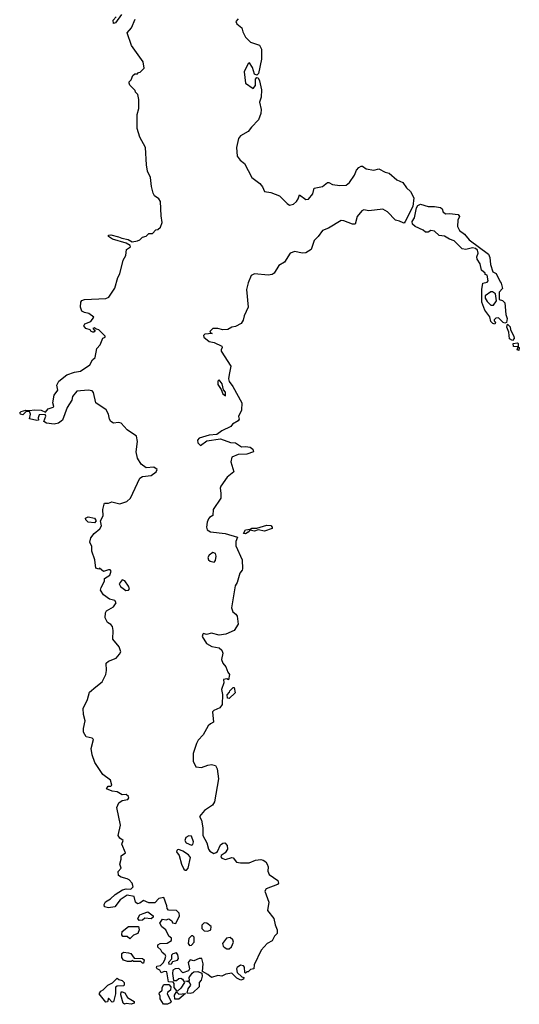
# Model space of a CAD drawing. Extents: x 2470790 to 2659118, y 702284 to 849036.
# Tile 118 of 154: x 2597970 to 2601940, y 715302 to 723130. Entities that reach past the tile are written whole.
import ezdxf

# ---------------------------------------------------------------- set-up
doc = ezdxf.new("R2010")
doc.units = 0

msp = doc.modelspace()

# ---------------------------------------------------------------- linework, layer by layer
at = {"layer": '0CON10XD'}
for points in [[(2598778.8, 723171.2), (2598730, 723105), (2598715, 723100), (2598713.8, 723125), (2598736.4, 723153.6)], [(2598346, 720046), (2598310, 719945), (2598277, 719923), (2598245, 719914.4), (2598183, 719923), (2598162.5, 719935), (2598177, 719977), (2598171.7, 719991.7), (2598125, 719987.5), (2598117.5, 719965), (2598120, 719945), (2598107, 719943), (2598047.5, 719957.5), (2598054.8, 719995), (2598050.6, 720010.6), (2598044.1, 720014.1), (2598017.9, 720012.1), (2597995, 719988), (2597977.5, 719995), (2597970, 720005), (2597981.2, 720015), (2598017.5, 720025), (2598051.7, 720021.7), (2598085, 720027.8), (2598140, 720025), (2598175, 720010), (2598196.2, 720035), (2598235, 720050), (2598240, 720055), (2598232, 720085), (2598244.3, 720145), (2598272.5, 720185), (2598265.8, 720225), (2598280.6, 720255), (2598345, 720307.5), (2598405, 720328.6), (2598453.3, 720336.7), (2598526.7, 720385), (2598547.5, 720425), (2598570, 720445), (2598583, 720517), (2598610, 720545), (2598631.7, 720598.3), (2598650, 720605), (2598650, 720615), (2598600, 720665), (2598578.3, 720668.3), (2598565, 720680), (2598550, 720675), (2598570, 720655), (2598560, 720645), (2598550, 720645), (2598535, 720652.5), (2598530, 720665), (2598495, 720676), (2598480, 720695), (2598486.7, 720713.3), (2598535, 720730), (2598560, 720765), (2598520, 720795), (2598485, 720801.2), (2598462.4, 720812.4), (2598453.2, 720843.2), (2598455.9, 720885), (2598465, 720897.9), (2598484.7, 720905.3), (2598655, 720912.8), (2598678.1, 720925), (2598726, 720996), (2598749.1, 721080.9), (2598765, 721110), (2598791.1, 721218.9), (2598814.3, 721255), (2598818.2, 721301.8), (2598850, 721325), (2598847.5, 721335), (2598815, 721353.3), (2598708, 721385), (2598676.9, 721405), (2598674.4, 721415.6), (2598695, 721420), (2598755, 721403.6), (2598782, 721392), (2598832.2, 721382.2), (2598865, 721363.3), (2598907, 721373), (2598925, 721380), (2598945, 721400), (2598975, 721410), (2598995, 721430), (2599025, 721430), (2599051.7, 721458.3), (2599068.3, 721461.7), (2599088.3, 721481.7), (2599103, 721517), (2599095, 721570), (2599089.1, 721685), (2599076.9, 721705), (2599040.9, 721730.9), (2599031.5, 721751.5), (2599016.2, 721805), (2599008.2, 721875), (2598986.6, 721925), (2598976.4, 721976.4), (2598970.3, 722115), (2598923.8, 722195), (2598903.1, 722265), (2598903.8, 722375), (2598917.5, 722425), (2598916.7, 722496.7), (2598910, 722535), (2598890, 722555), (2598888.3, 722568.3), (2598845, 722610), (2598840, 722625), (2598840, 722635), (2598857, 722653), (2598870, 722685), (2598885, 722700), (2598905, 722700), (2598915, 722710), (2598928.3, 722711.7), (2598960, 722745), (2598950, 722795), (2598859.2, 722925), (2598823.3, 723025), (2598857.5, 723065), (2598887.5, 723135)], [(2599705, 723137.9), (2599688.5, 723115), (2599695, 723096.9), (2599734.5, 723065), (2599742.7, 723032.7), (2599765, 722991.2), (2599805, 722952.5), (2599876.4, 722926.4), (2599892, 722895), (2599891.5, 722815), (2599867.5, 722702.5), (2599855, 722690), (2599835, 722697.5), (2599819.1, 722749.1), (2599795, 722787.5), (2599785, 722782.5), (2599753.5, 722715), (2599764, 722625), (2599825, 722582.5), (2599843, 722607), (2599843, 722657), (2599855, 722670), (2599865, 722667.5), (2599876, 722645), (2599891.4, 722571.4), (2599888.6, 722515), (2599874.5, 722474.5), (2599888.2, 722415), (2599886.9, 722383.1), (2599866.5, 722333.5), (2599813.2, 722276.8), (2599785, 722240.5), (2599725, 722206.4), (2599708.9, 722185), (2599693.6, 722115), (2599697.7, 722045), (2599723.2, 722013.2), (2599757.4, 721987.4), (2599815.9, 721875.9), (2599878.4, 721828.4), (2599900.5, 721800.5), (2599915, 721763.8), (2599965, 721755.6), (2600035, 721730), (2600095, 721668.6), (2600115, 721655.6), (2600145, 721662.2), (2600170.5, 721685), (2600183.3, 721705), (2600192.5, 721737.5), (2600245, 721700), (2600265, 721703.3), (2600299.1, 721745), (2600308.8, 721791.2), (2600375, 721803.5), (2600415, 721835.7), (2600426.7, 721836.7), (2600455, 721820), (2600515, 721810.9), (2600565, 721815.5), (2600591.9, 721835), (2600630, 721895), (2600647.1, 721935), (2600666, 721955), (2600684.6, 721965.4), (2600695, 721964.4), (2600724.2, 721945)], [(2600724.2, 721945), (2600785, 721933.3), (2600825, 721944.2), (2600875, 721917.5), (2600905, 721908.8), (2600966.8, 721856.8), (2601015, 721835.6), (2601043.2, 721793.2), (2601075, 721763.3), (2601100.8, 721715), (2601092.9, 721645), (2601033.8, 721525), (2601025, 721513.3), (2601016.2, 721513.8), (2600988.5, 721528.5), (2600955, 721536), (2600892.7, 721602.7), (2600855, 721622.7), (2600745, 721609.2), (2600705, 721619.2), (2600690, 721610), (2600650.4, 721565), (2600635, 721504.2), (2600615, 721504.3), (2600545, 721532.1), (2600525, 721533.1), (2600425, 721472.7), (2600375, 721453.8), (2600342.3, 721405), (2600310.9, 721375), (2600285, 721304.2), (2600244.7, 721275.3), (2600215, 721273.3), (2600155, 721287.6), (2600119.4, 721275), (2600075, 721201.2), (2600030, 721175), (2599992, 721115), (2599976.2, 721105), (2599945, 721099.2), (2599835, 721108.8), (2599809.2, 721095), (2599785, 721036.7), (2599772.9, 720985), (2599785.6, 720845), (2599752.5, 720775), (2599745, 720740), (2599728.8, 720715), (2599685, 720690), (2599655, 720684.2), (2599625, 720668), (2599585, 720664.3), (2599545, 720674), (2599505, 720673.8), (2599482.5, 720655), (2599480, 720645), (2599500, 720635), (2599440.8, 720629.2), (2599430, 720620), (2599433.3, 720605), (2599475, 720570.8), (2599515, 720563.8), (2599577.5, 720535), (2599580, 720525), (2599570, 720505), (2599571.2, 720495), (2599647.8, 720375), (2599635, 720310), (2599628.9, 720275), (2599633.2, 720253.2), (2599664, 720215), (2599736, 720085), (2599733.3, 720025), (2599708.8, 719975), (2599713.8, 719955), (2599705, 719941.2), (2599660, 719915), (2599647.5, 719895), (2599575, 719860.5), (2599537.3, 719832.7), (2599475, 719826.7), (2599395, 719802.2), (2599382.4, 719787.6), (2599385, 719766.2), (2599406, 719744), (2599458.3, 719781.7), (2599565, 719796.9), (2599645, 719768.8), (2599685, 719766.2), (2599733, 719733), (2599765, 719737.5), (2599801.7, 719731.7), (2599822.5, 719715), (2599827.5, 719695), (2599775, 719676.7), (2599705, 719674.2), (2599655, 719652.5), (2599648.6, 719615), (2599672.5, 719535), (2599617.3, 719492.7), (2599568, 719422), (2599562.5, 719405), (2599567.5, 719365), (2599569.2, 719325), (2599507.1, 719235), (2599505, 719188.8), (2599477.3, 719172.7), (2599469.1, 719160.9), (2599458.5, 719135), (2599454.4, 719094.4), (2599460, 719075), (2599485, 719058.1), (2599602.5, 719045), (2599700, 719015), (2599687.5, 718982.5), (2599687.7, 718947.7), (2599736.9, 718836.9), (2599740, 718765), (2599737.4, 718752.6), (2599719.1, 718730.9), (2599697.5, 718655), (2599681.7, 718628.3), (2599652.9, 718455), (2599662.4, 718422.4), (2599688, 718405), (2599698.7, 718388.7), (2599705.5, 718325), (2599675, 718273.8), (2599606.7, 718245), (2599555, 718237.5), (2599495, 718252.2), (2599455, 718241.8), (2599431.2, 718248.8), (2599424, 718246), (2599419.4, 718225), (2599455, 718170.6), (2599497.8, 718147.8), (2599553.8, 718135), (2599577.1, 718117.1), (2599584.5, 718095), (2599572.7, 718042.7), (2599583.9, 718013.9), (2599607.5, 717985), (2599623, 717943), (2599637.5, 717925), (2599628.3, 717881.7), (2599615, 717890), (2599590, 717885), (2599591.7, 717858.3), (2599573.3, 717805), (2599582.5, 717765), (2599580, 717685), (2599560.7, 717659.3), (2599511.7, 717638.3), (2599502.5, 717627.5), (2599510, 717545), (2599485, 717532.5), (2599467.5, 717515), (2599429.2, 717445), (2599389.3, 717400.7), (2599374.6, 717375.4), (2599348.2, 717295), (2599348.5, 717235), (2599369.1, 717189.1), (2599415, 717184.4), (2599465, 717204.3), (2599495, 717209.4), (2599525, 717200.6), (2599540, 717175), (2599549.1, 717095), (2599517, 716913), (2599502.5, 716885), (2599437.2, 716842.8), (2599399.2, 716795), (2599414.3, 716765), (2599425.7, 716705), (2599424.3, 716645), (2599456.9, 716585), (2599469.2, 716535), (2599480, 716520), (2599511.7, 716501.7), (2599531.4, 716508.6), (2599542.7, 716517.3), (2599565, 716570), (2599585, 716583.3), (2599600, 716585), (2599617.5, 716565), (2599620, 716535), (2599603.9, 716506.1), (2599570, 716485), (2599567.5, 716475), (2599577.5, 716465), (2599605, 716453.8), (2599655, 716470), (2599665, 716466.7), (2599693, 716433), (2599725, 716426.9), (2599792.5, 716427.5), (2599845, 716446.9), (2599885, 716452.5), (2599905, 716449.2), (2599926, 716435), (2599936.2, 716415), (2599943.3, 716395), (2599940.7, 716360.7), (2599952.5, 716335), (2600021.2, 716285), (2600025.8, 716265), (2600018.8, 716255), (2599928.8, 716221.2), (2599918.8, 716201.2), (2599948.9, 716115), (2599938.8, 716048.8), (2599990.6, 715985), (2599998.8, 715935), (2600016.7, 715895), (2600016.2, 715865), (2599995, 715843.3), (2599975, 715806.7), (2599935.8, 715784.2), (2599888, 715732), (2599832.5, 715615), (2599830, 715585), (2599805, 715580), (2599785, 715560), (2599775, 715560), (2599765, 715550), (2599760, 715555), (2599757, 715597), (2599748.3, 715608.3), (2599725, 715612.5), (2599697.5, 715595), (2599692.5, 715585), (2599697.5, 715555), (2599735, 715520), (2599750, 715515), (2599748.3, 715501.7), (2599726.7, 715493.3), (2599695, 715508.8), (2599655, 715550), (2599607.7, 715542.3), (2599575, 715526.2), (2599545, 715530), (2599494.1, 715514.1), (2599465, 715538.8), (2599422.5, 715562.5), (2599428.8, 715625), (2599416, 715666), (2599395, 715666.7), (2599355, 715647.5), (2599325, 715656.7), (2599310, 715635), (2599320, 715585), (2599310.7, 715569.3), (2599265, 715552.5), (2599235, 715586.2), (2599205, 715583.8), (2599186.2, 715573.8), (2599183.6, 715546.4), (2599191.7, 715491.7), (2599215, 715490), (2599235, 715507.5), (2599249.3, 715509.3), (2599263, 715503), (2599280, 715475), (2599249.5, 715430.5), (2599225, 715407.5), (2599218.3, 715408.3), (2599197.5, 715435), (2599197.5, 715467.5), (2599188.3, 715478.3), (2599151.7, 715481.7), (2599139.3, 715559.3), (2599117, 715563), (2599095, 715552.5), (2599083, 715573), (2599063.6, 715583.6), (2599057.5, 715595), (2599060, 715605), (2599088.3, 715611.7), (2599108.8, 715631.2), (2599123.3, 715655), (2599130, 715685), (2599126.2, 715696.2), (2599102.5, 715715), (2599092.5, 715735), (2599067.5, 715757.5), (2599067.5, 715775), (2599085, 715786.2), (2599140.7, 715789.3), (2599175, 715810), (2599177.5, 715827.5), (2599155, 715842.5), (2599132.5, 715895), (2599098.3, 715918.3), (2599083.6, 715946.4), (2599105, 715980), (2599135, 715972.5), (2599155, 715982.5), (2599180, 715965), (2599185, 715950), (2599210, 715945), (2599240, 716005), (2599237, 716027), (2599217, 716047), (2599151.7, 716051.7), (2599142.5, 716062.5), (2599140, 716085), (2599115, 716150), (2599075, 716143.3), (2599045, 716107.5), (2598995, 716107.5), (2598955, 716127.5), (2598925, 716106.2), (2598905, 716101.2), (2598891.2, 716115), (2598879.3, 716159.3), (2598825, 716168.8), (2598768.3, 716131.7), (2598725, 716076.7), (2598675, 716068.8), (2598645, 716077.5), (2598640, 716095), (2598652.3, 716117.7), (2598690.5, 716139.5), (2598727.5, 716175), (2598787, 716213), (2598815, 716219.2), (2598853.8, 716216.2), (2598871.2, 716235), (2598863.8, 716265), (2598840.3, 716290.3), (2598825, 716300), (2598775, 716312.9), (2598755, 716326.7), (2598753.1, 716356.9), (2598777.5, 716385), (2598766.2, 716415), (2598776.2, 716455), (2598776.4, 716483.6), (2598810, 716505), (2598781.2, 716575), (2598792.5, 716605), (2598765, 716623.3), (2598751.2, 716645), (2598770, 716725), (2598742.7, 716867.3), (2598757.3, 716902.7), (2598785, 716922), (2598829.2, 716930.8), (2598836.1, 716943.9), (2598833.8, 716955), (2598815, 716971.2), (2598785, 716966.7), (2598745, 716991.2), (2598705, 716995.7), (2598660, 717015), (2598672.5, 717035), (2598695, 717037.5), (2598702.5, 717045), (2598692, 717085), (2598630.3, 717130.3), (2598566.2, 717225), (2598545.7, 717285), (2598537.1, 717335), (2598556, 717406), (2598545, 717419.2), (2598498.7, 717428.7), (2598478.1, 717465), (2598477.1, 717495), (2598491.2, 717555), (2598475.8, 717605), (2598473.8, 717655), (2598510, 717725), (2598525, 717782.5), (2598576, 717825), (2598624.5, 717865.5), (2598654.5, 717925), (2598659.5, 717955), (2598656, 718015), (2598675, 718030), (2598735.5, 718054.5), (2598764.2, 718085), (2598772.5, 718105), (2598760.8, 718145), (2598710.8, 718205), (2598714, 718275), (2598708, 718305), (2598695, 718321.2), (2598668.3, 718338.3), (2598648, 718375), (2598652, 718415), (2598659.5, 718430.5), (2598715, 718463.3), (2598736.7, 718495), (2598725, 718512.5), (2598683.9, 718523.9), (2598637, 718557), (2598613.3, 718595), (2598616.7, 718615), (2598643.3, 718665), (2598643, 718687), (2598686.7, 718715), (2598697.5, 718745), (2598690, 718755), (2598675, 718756.7), (2598635, 718742.5), (2598605, 718770), (2598597.5, 718762.5), (2598575, 718770), (2598566.2, 718835), (2598544.1, 718904.1), (2598543, 718943), (2598526.7, 718975), (2598535, 719010), (2598561.2, 719045), (2598607, 719083), (2598621.2, 719105), (2598613.3, 719145), (2598632.5, 719185), (2598629.4, 719235), (2598640.9, 719279.1), (2598645, 719286.2), (2598675, 719286.7), (2598702, 719298), (2598765, 719280), (2598820.5, 719299.5), (2598850, 719325), (2598925, 719483.8), (2598945, 719498.8), (2599013.6, 719506.4), (2599054, 719535), (2599062, 719555), (2599035, 719571.9), (2598975, 719566.7), (2598935, 719597.1), (2598906.5, 719645), (2598896.5, 719695), (2598905.9, 719775.9), (2598899.2, 719819.2), (2598825, 719870), (2598775, 719922.1), (2598755, 719927.5), (2598715, 719921.2), (2598695, 719936.2), (2598682.9, 719955), (2598675, 719992.5), (2598658.3, 720028.3), (2598576.2, 720085), (2598556.9, 720165), (2598545, 720178.6), (2598515, 720183.5), (2598422.7, 720177.3), (2598390.6, 720135), (2598385.5, 720104.5), (2598346, 720046)], [(2601745, 720710), (2601730, 720715), (2601715, 720730), (2601707, 720767), (2601665, 720820), (2601642.5, 720885), (2601641.2, 720985), (2601650, 721035), (2601685, 721042.5), (2601692.5, 721055), (2601685, 721100), (2601670, 721105), (2601670, 721115), (2601639.3, 721139.3), (2601630, 721190), (2601604.3, 721225), (2601603.1, 721245), (2601613.1, 721275), (2601608.3, 721298.3), (2601591.7, 721311.7), (2601567.1, 721317.1), (2601515, 721303.5), (2601485, 721309.2), (2601421.2, 721371.2), (2601385, 721384.3), (2601345, 721408.1), (2601303.7, 721413.7), (2601265, 721450), (2601237, 721453), (2601215, 721440), (2601195, 721440), (2601176.8, 721456.8), (2601113.8, 721485), (2601092.5, 721505), (2601089.2, 721525), (2601106, 721555), (2601121.9, 721635), (2601135, 721654), (2601155, 721664), (2601215, 721643.8), (2601265, 721646), (2601315, 721636.2), (2601326.7, 721625), (2601335, 721600), (2601355, 721587.5), (2601385, 721590), (2601455, 721580.8), (2601465.7, 721565), (2601452.5, 721535), (2601449.5, 721485), (2601465.7, 721455), (2601505.3, 721425.3), (2601540.4, 721380.4), (2601695, 721266.2), (2601705, 721240), (2601710, 721185), (2601730, 721125), (2601755, 721112.5), (2601786.7, 721045), (2601796.7, 721035), (2601806.1, 720993.9), (2601780, 720965), (2601780, 720905), (2601807, 720897), (2601825, 720880), (2601832.5, 720785), (2601843.3, 720755), (2601837.5, 720722.5), (2601825, 720717.5), (2601811.7, 720721.7), (2601775, 720760), (2601753, 720757), (2601740, 720745), (2601740, 720735), (2601750, 720725), (2601745, 720710)], [(2601735, 720860), (2601760, 720895), (2601751.7, 720951.7), (2601726.4, 720966.4), (2601713.6, 720966.4), (2601670, 720935), (2601670, 720915), (2601685, 720890), (2601715, 720860), (2601735, 720860)], [(2601885, 720580), (2601863, 720593), (2601857, 720647), (2601840, 720685), (2601845, 720710), (2601868.3, 720688.3), (2601870, 720665), (2601897.5, 720615), (2601900, 720595), (2601885, 720580)], [(2601935, 720500), (2601922.5, 720505), (2601930, 720530), (2601893, 720533), (2601890, 720555), (2601925, 720560), (2601930, 720555), (2601930, 720530), (2601940, 720525), (2601935, 720500)], [(2599605, 720140), (2599605, 720170), (2599588.3, 720188.3), (2599580, 720235), (2599554, 720266), (2599544.3, 720255.7), (2599545, 720230), (2599570.7, 720190.7), (2599583.8, 720155), (2599605, 720140)], [(2598565, 719130), (2598514.2, 719135), (2598494.3, 719155), (2598492, 719168), (2598515, 719177.5), (2598565, 719167.5), (2598576.7, 719145), (2598565, 719130)], [(2599765, 719042.9), (2599747.5, 719045), (2599765, 719073.3), (2599801.7, 719078.3), (2599815, 719088), (2599855, 719086.7), (2599935, 719110), (2599965, 719108), (2599977.5, 719095), (2599976.2, 719083.8), (2599915, 719062.5), (2599865, 719073.3), (2599835.6, 719064.4), (2599797.5, 719072.5), (2599785.8, 719055), (2599765, 719042.9)], [(2599515, 718817.5), (2599525, 718830), (2599531.2, 718865), (2599525, 718886.7), (2599505, 718893.3), (2599475, 718873.8), (2599464.1, 718854.1), (2599471.2, 718835), (2599484.2, 718824.2), (2599515, 718817.5)], [(2598812.3, 718592.3), (2598835, 718593.3), (2598842.5, 718605), (2598835.8, 718625.8), (2598805, 718667.5), (2598783, 718677), (2598760, 718645), (2598770, 718625), (2598812.3, 718592.3)], [(2599635, 717733.3), (2599620, 717735), (2599618.3, 717761.7), (2599637, 717783), (2599640, 717795), (2599665, 717820), (2599675, 717820), (2599681.7, 717778.3), (2599635, 717733.3)], [(2599335, 716566.7), (2599345, 716572.5), (2599350, 716595), (2599335, 716637.5), (2599315, 716642.5), (2599290.7, 716629.3), (2599283.3, 716605), (2599292.5, 716585), (2599335, 716566.7)], [(2599295, 716367.5), (2599307.5, 716385), (2599328, 716468), (2599310.3, 716490.3), (2599265, 716520), (2599235, 716533.3), (2599225, 716530), (2599217.5, 716525), (2599216.7, 716515), (2599237.5, 716485), (2599256.1, 716416.1), (2599275, 716377.5), (2599285, 716367.5), (2599295, 716367.5)], [(2598918.3, 715968.3), (2598907.5, 715985), (2598925, 716012.5), (2598950, 716025), (2598987, 716037), (2599030, 716005), (2599030, 715995), (2599015, 715982.5), (2598963.6, 715986.4), (2598945, 715970), (2598918.3, 715968.3)], [(2599465, 715883.3), (2599490, 715895), (2599491.7, 715921.7), (2599455.9, 715945.9), (2599435, 715950), (2599418.3, 715931.7), (2599416.7, 715905), (2599435, 715886.7), (2599465, 715883.3)], [(2598845, 715822.5), (2598825, 715840), (2598790.7, 715840.7), (2598782.5, 715855), (2598785, 715880), (2598835, 715920), (2598915, 715920), (2598920, 715895), (2598907.5, 715865), (2598875, 715852.5), (2598845, 715822.5)], [(2599318.3, 715768.3), (2599335, 715773.3), (2599357.5, 715795), (2599356.1, 715836.1), (2599345, 715847.5), (2599335, 715846.7), (2599314.3, 715825.7), (2599307.5, 715785), (2599318.3, 715768.3)], [(2599635, 715742.5), (2599652, 715758), (2599668, 715795), (2599663.8, 715815), (2599643.6, 715833.6), (2599613.3, 715826.7), (2599582.5, 715785), (2599586.7, 715765), (2599595, 715756.7), (2599615, 715742.5), (2599635, 715742.5)], [(2598955, 715630), (2598945, 715630), (2598931.7, 715641.7), (2598875, 715643.3), (2598865, 715650), (2598855, 715643.3), (2598826.4, 715643.6), (2598795, 715653.8), (2598782.5, 715675), (2598782.5, 715705), (2598793.8, 715716.2), (2598835, 715711.2), (2598852.5, 715705), (2598878.3, 715668.3), (2598947, 715667), (2598960, 715655), (2598955, 715630)], [(2599155, 715620), (2599175, 715622.5), (2599187, 715643), (2599225, 715653.3), (2599232.5, 715665), (2599226.4, 715696.4), (2599215, 715710), (2599186.4, 715703.6), (2599176.4, 715693.6), (2599175, 715660), (2599153.3, 715635), (2599155, 715620)], [(2599325, 715388.8), (2599301.7, 715391.7), (2599310, 715425), (2599330, 715455), (2599318.3, 715478.3), (2599290, 715485), (2599318.3, 715491.7), (2599317.5, 715515), (2599340, 715550), (2599355, 715560), (2599385, 715563.3), (2599418.3, 715548.3), (2599420, 715525), (2599411.2, 715495), (2599396.7, 715475), (2599395, 715440), (2599345, 715394.4), (2599325, 715388.8)], [(2598705, 715320), (2598675, 715350), (2598668.3, 715321.7), (2598655, 715320), (2598602.5, 715385), (2598615, 715407.5), (2598633, 715417), (2598670, 715455), (2598708.3, 715471.7), (2598745, 715510), (2598758.3, 715498.3), (2598785, 715490), (2598800, 715475), (2598800, 715455), (2598795, 715450), (2598745, 715447.5), (2598731.7, 715438.3), (2598730, 715385), (2598715, 715322.5), (2598705, 715320)], [(2598855, 715302.5), (2598815, 715307.5), (2598802.5, 715302.5), (2598791.7, 715311.7), (2598773.3, 715376.7), (2598775, 715400), (2598785, 715402.5), (2598805, 715392.5), (2598827, 715357), (2598880, 715325), (2598878.3, 715311.7), (2598855, 715302.5)], [(2599145, 715302), (2599112, 715302), (2599087.5, 715345), (2599086.4, 715366.4), (2599077.5, 715385), (2599080, 715395), (2599102.5, 715415), (2599103.3, 715435), (2599115, 715460), (2599155, 715460), (2599171.7, 715441.7), (2599167.5, 715415), (2599143.3, 715396.7), (2599142.5, 715385), (2599172.5, 715325), (2599166.2, 715313.8), (2599145, 715302)], [(2599203.8, 715343.8), (2599201.2, 715375), (2599215, 715400), (2599235, 715382.5), (2599288.3, 715388.3), (2599235, 715344), (2599203.8, 715343.8)]]:
    msp.add_lwpolyline(points, dxfattribs=at)

doc.saveas('drawing.dxf')
